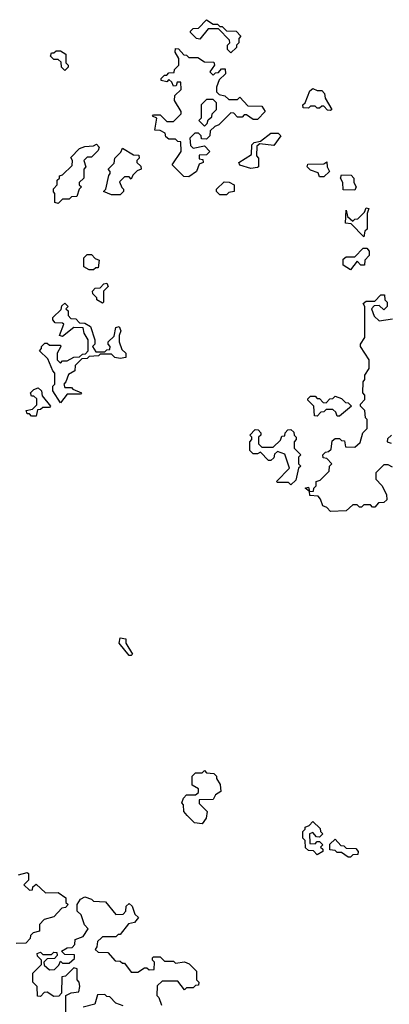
# Model space of a CAD drawing. Extents: x 2708302 to 2968450, y 494490 to 722710.
# Tile 26 of 256: x 2782931 to 2784600, y 606245 to 610690. Entities that reach past the tile are written whole.
import ezdxf

# ---------------------------------------------------------------- set-up
doc = ezdxf.new("R2010")
doc.units = 0

msp = doc.modelspace()

# ---------------------------------------------------------------- linework, layer by layer
at = {"layer": '0CON20XD'}
for points in [[(2783885, 610540), (2783870, 610555), (2783870, 610575), (2783880, 610585), (2783878.3, 610598.3), (2783828.3, 610648.3), (2783781.7, 610648.3), (2783745, 610602.5), (2783730, 610605), (2783701.7, 610631.7), (2783701.7, 610638.3), (2783715, 610650), (2783738.3, 610651.7), (2783775, 610690), (2783805, 610670), (2783825, 610670), (2783835, 610660), (2783845, 610660), (2783865, 610640), (2783908.3, 610638.3), (2783930, 610615), (2783920, 610605), (2783920, 610585), (2783910, 610575), (2783910, 610565), (2783885, 610540)], [(2783135, 610460), (2783120, 610475), (2783118.3, 610498.3), (2783105, 610510), (2783085, 610510), (2783070, 610525), (2783075, 610540), (2783085, 610540), (2783095, 610550), (2783115, 610550), (2783140, 610535), (2783140, 610495), (2783150, 610485), (2783150, 610475), (2783135, 610460)], [(2783695, 609980), (2783671.7, 609981.7), (2783620, 610035), (2783660, 610095), (2783658.3, 610138.3), (2783645, 610140), (2783635, 610150), (2783605, 610150), (2783591.7, 610161.7), (2783588.3, 610178.3), (2783565, 610190), (2783541.7, 610191.7), (2783550, 610245), (2783530, 610255), (2783535, 610260), (2783565, 610260), (2783595, 610230), (2783625, 610230), (2783660, 610265), (2783660, 610275), (2783630, 610325), (2783631.7, 610348.3), (2783660, 610375), (2783658.3, 610408.3), (2783641.7, 610408.3), (2783638.3, 610391.7), (2783625, 610390), (2783618.3, 610408.3), (2783605, 610420), (2783595, 610410), (2783570, 610415), (2783570, 610425), (2783585, 610440), (2783595, 610440), (2783605, 610450), (2783628.3, 610451.7), (2783630, 610465), (2783650, 610485), (2783650, 610515), (2783633, 610543), (2783635, 610560), (2783648.3, 610558.3), (2783671.7, 610531.7), (2783685, 610530), (2783695, 610520), (2783735, 610520), (2783765, 610500), (2783808.3, 610498.3), (2783810, 610485), (2783790, 610455), (2783805, 610440), (2783815, 610450), (2783828.3, 610451.7), (2783841.7, 610468.3), (2783858.3, 610468.3), (2783860, 610445), (2783831.7, 610418.3), (2783820, 610385), (2783820, 610365), (2783831.7, 610351.7), (2783857, 610347), (2783875, 610330), (2783915, 610330), (2783925, 610340), (2783961.7, 610301.7), (2784025, 610300), (2784040, 610275), (2784005, 610240), (2783985, 610240), (2783955, 610260), (2783945, 610260), (2783935, 610250), (2783915, 610250), (2783898.3, 610268.3), (2783885, 610270), (2783830, 610215), (2783811.7, 610208.3), (2783791.7, 610188.3), (2783790, 610165), (2783775, 610150), (2783751.7, 610151.7), (2783750, 610165), (2783738.3, 610178.3), (2783721.7, 610178.3), (2783700, 610155), (2783701.7, 610121.7), (2783715, 610110), (2783765, 610120), (2783790, 610095), (2783775, 610080), (2783741.7, 610078.3), (2783741.7, 610061.7), (2783758.3, 610058.3), (2783760, 610045), (2783741.7, 610038.3), (2783730, 610005), (2783695, 609980)], [(2784335, 610280), (2784321.7, 610281.7), (2784305, 610300), (2784295, 610300), (2784285, 610290), (2784275, 610290), (2784265, 610300), (2784245, 610300), (2784235, 610290), (2784211.7, 610291.7), (2784210, 610305), (2784220, 610315), (2784241.7, 610368.3), (2784255, 610380), (2784275, 610370), (2784295, 610370), (2784307, 610357), (2784310, 610335), (2784340, 610285), (2784335, 610280)], [(2783765, 610210), (2783778.3, 610221.7), (2783781.7, 610238.3), (2783798.3, 610251.7), (2783800, 610265), (2783820, 610285), (2783820, 610315), (2783805, 610330), (2783775, 610330), (2783750, 610305), (2783750, 610245), (2783740, 610235), (2783765, 610210)], [(2783975, 610017.5), (2783925, 610033.3), (2783920, 610045), (2783978.3, 610081.7), (2783980, 610125), (2783990, 610135), (2784018.3, 610141.7), (2784065, 610177.5), (2784098.3, 610178.3), (2784110, 610165), (2784078.3, 610121.7), (2784015, 610130), (2784001.7, 610118.3), (2784000, 610075), (2784010, 610065), (2784010, 610025), (2784005, 610022.5), (2783975, 610017.5)], [(2783105, 609860), (2783090, 609865), (2783090, 609905), (2783083, 609913), (2783083, 609927), (2783100, 609945), (2783100, 609965), (2783110, 609975), (2783110, 609985), (2783125, 609990), (2783168.3, 610031.7), (2783170, 610055), (2783161.7, 610068.3), (2783201.7, 610108.3), (2783225, 610117.5), (2783265, 610120), (2783278.3, 610128.3), (2783290, 610115), (2783285, 610100), (2783255, 610070), (2783235, 610070), (2783220, 610055), (2783230, 610025), (2783220, 610015), (2783220, 609975), (2783200, 609955), (2783200, 609945), (2783210, 609935), (2783200, 609925), (2783188.3, 609891.7), (2783165, 609890), (2783155, 609880), (2783125, 609880), (2783105, 609860)], [(2783385, 609900), (2783345, 609900), (2783310, 609915), (2783320, 609925), (2783333, 609987), (2783340, 609995), (2783340, 610005), (2783330, 610015), (2783358.3, 610041.7), (2783360, 610065), (2783388.3, 610091.7), (2783395, 610110), (2783445, 610080), (2783468.3, 610078.3), (2783470, 610065), (2783460, 610055), (2783460, 610045), (2783478.3, 610028.3), (2783480, 610015), (2783461.7, 610008.3), (2783441.7, 609988.3), (2783435, 609970), (2783425, 609980), (2783405, 609980), (2783381.7, 609958.3), (2783391.7, 609931.7), (2783400, 609925), (2783400, 609915), (2783385, 609900)], [(2784305, 609980), (2784285, 609980), (2784278.3, 609998.3), (2784245, 610010), (2784230, 610025), (2784231.7, 610038.3), (2784305, 610040), (2784318.3, 610048.3), (2784320, 610025), (2784330, 610005), (2784305, 609980)], [(2784445, 609920), (2784391.7, 609921.7), (2784390, 609955), (2784380, 609975), (2784385, 609990), (2784427.5, 609987.5), (2784440, 609975), (2784440, 609955), (2784450, 609935), (2784445, 609920)], [(2783865, 609900), (2783835, 609900), (2783820, 609915), (2783820, 609925), (2783855, 609957.5), (2783877, 609957), (2783900, 609945), (2783900, 609915), (2783875, 609910), (2783865, 609900)], [(2784485, 609710), (2784428.3, 609768.3), (2784401.7, 609771.7), (2784405, 609830), (2784411.7, 609801.7), (2784435, 609780), (2784445, 609790), (2784458.3, 609791.7), (2784488.3, 609821.7), (2784495, 609840), (2784508.3, 609838.3), (2784500, 609815), (2784500, 609745), (2784490, 609735), (2784485, 609710)], [(2784425, 609560), (2784391.7, 609581.7), (2784391.7, 609608.3), (2784405, 609620), (2784445, 609620), (2784481.7, 609658.3), (2784498.3, 609658.3), (2784510, 609645), (2784510, 609625), (2784490, 609605), (2784488.3, 609581.7), (2784471.7, 609581.7), (2784455, 609600), (2784425, 609560)], [(2783265, 609560), (2783245, 609560), (2783220, 609575), (2783220, 609615), (2783235, 609630), (2783255, 609630), (2783271.7, 609611.7), (2783290, 609605), (2783285, 609570), (2783275, 609570), (2783265, 609560)], [(2783305, 609410), (2783280, 609425), (2783280, 609435), (2783261.7, 609451.7), (2783260, 609465), (2783271.7, 609478.3), (2783295, 609480), (2783311.7, 609498.3), (2783325, 609500), (2783330, 609485), (2783310, 609465), (2783310, 609415), (2783305, 609410)], [(2783115, 608960), (2783080, 609015), (2783080, 609035), (2783090, 609045), (2783090, 609095), (2783080, 609105), (2783058.3, 609158.3), (2783020, 609195), (2783030, 609205), (2783030, 609215), (2783045, 609230), (2783055, 609230), (2783065, 609220), (2783115, 609220), (2783117.5, 609215), (2783100, 609185), (2783100, 609155), (2783115, 609140), (2783125, 609150), (2783145, 609150), (2783175, 609166.7), (2783201.7, 609168.3), (2783215, 609180), (2783228.3, 609181.7), (2783240, 609195), (2783240, 609245), (2783222.5, 609275), (2783218.3, 609298.3), (2783175, 609300), (2783125, 609260), (2783110, 609265), (2783130, 609315), (2783125, 609320), (2783091.7, 609321.7), (2783080, 609335), (2783080, 609345), (2783118.3, 609381.7), (2783121.7, 609398.3), (2783135, 609410), (2783150, 609395), (2783140, 609385), (2783150, 609375), (2783150, 609355), (2783161.7, 609341.7), (2783185, 609340), (2783201.7, 609321.7), (2783225, 609320), (2783250, 609305), (2783270, 609245), (2783270, 609225), (2783260, 609215), (2783275, 609190), (2783315, 609190), (2783325, 609200), (2783338.3, 609201.7), (2783340, 609215), (2783330, 609225), (2783330, 609235), (2783358.3, 609261.7), (2783365, 609300), (2783380, 609305), (2783387.5, 609285), (2783380, 609265), (2783380, 609235), (2783391.7, 609201.7), (2783410, 609185), (2783410, 609165), (2783385, 609160), (2783360, 609165), (2783345, 609180), (2783295, 609180), (2783287, 609173), (2783245, 609170), (2783235, 609160), (2783211.7, 609158.3), (2783181.7, 609128.3), (2783180, 609105), (2783151.7, 609088.3), (2783140, 609055), (2783130, 609045), (2783135, 609030), (2783165, 609030), (2783171.7, 609021.7), (2783210, 609005), (2783205, 609000), (2783145, 609000), (2783115, 608960)], [(2784335, 608470), (2784318.3, 608488.3), (2784300, 608495), (2784290, 608525), (2784278.3, 608538.3), (2784241.7, 608541.7), (2784240, 608560), (2784220, 608575), (2784235, 608580), (2784240, 608560), (2784258.3, 608561.7), (2784260, 608575), (2784270, 608585), (2784270, 608605), (2784288.3, 608611.7), (2784328.3, 608651.7), (2784330, 608675), (2784340, 608685), (2784318.3, 608708.3), (2784301.7, 608711.7), (2784300, 608725), (2784311.7, 608738.3), (2784325, 608740), (2784338.3, 608751.7), (2784341.7, 608788.3), (2784355, 608800), (2784375, 608800), (2784385, 608790), (2784398.3, 608788.3), (2784401.7, 608761.7), (2784445, 608760), (2784468.3, 608781.7), (2784480, 608825), (2784500, 608845), (2784500, 608885), (2784493, 608893), (2784490, 608925), (2784470, 608945), (2784470, 608955), (2784490, 608975), (2784490, 608995), (2784480, 609005), (2784482.5, 609055), (2784490, 609065), (2784490, 609085), (2784510, 609115), (2784510, 609155), (2784470, 609215), (2784470, 609225), (2784490, 609255), (2784490, 609395), (2784481.7, 609408.3), (2784495, 609420), (2784535, 609420), (2784561.7, 609448.3), (2784578.3, 609448.3), (2784580, 609425), (2784590, 609415), (2784590, 609395), (2784575, 609380), (2784555, 609400), (2784531.7, 609398.3), (2784520, 609385), (2784531.7, 609351.7), (2784555, 609330), (2784615, 609340)], [(2783005, 608900), (2782985, 608900), (2782975, 608910), (2782965, 608910), (2782960, 608925), (2782988.3, 608931.7), (2783008.3, 608951.7), (2783008.3, 608978.3), (2782995, 608990), (2782985, 608990), (2782980, 609005), (2782995, 609020), (2783015, 609027.5), (2783030, 609015), (2783031.7, 608991.7), (2783070, 608945), (2783065, 608940), (2783035, 608940), (2783025, 608930), (2783011.7, 608928.3), (2783005, 608900)], [(2784375, 608900), (2784365, 608900), (2784358.3, 608918.3), (2784345, 608930), (2784315, 608930), (2784305, 608920), (2784291.7, 608918.3), (2784275, 608900), (2784261.7, 608901.7), (2784260, 608945), (2784231.7, 608971.7), (2784231.7, 608978.3), (2784245, 608990), (2784265, 608990), (2784275, 608980), (2784285, 608980), (2784301.7, 608961.7), (2784315, 608960), (2784331.7, 608978.3), (2784345, 608980), (2784355, 608990), (2784385, 608980), (2784401.7, 608961.7), (2784415, 608960), (2784430, 608945), (2784375, 608900)], [(2784155, 608590), (2784145, 608600), (2784095, 608600), (2784090, 608605), (2784150, 608665), (2784128.3, 608728.3), (2784095, 608740), (2784081.7, 608728.3), (2784078.3, 608711.7), (2784065, 608700), (2784055, 608700), (2784018.3, 608738.3), (2784005, 608730), (2783985, 608730), (2783970, 608745), (2783970, 608785), (2783980, 608795), (2783980, 608805), (2783970, 608815), (2783995, 608840), (2784008.3, 608838.3), (2784020, 608825), (2784020, 608815), (2784010, 608805), (2784010, 608775), (2784025, 608760), (2784075, 608760), (2784108.3, 608791.7), (2784115, 608810), (2784128.3, 608811.7), (2784130, 608825), (2784141.7, 608838.3), (2784155, 608840), (2784168.3, 608828.3), (2784170, 608815), (2784180, 608805), (2784180, 608795), (2784170, 608785), (2784170, 608755), (2784200, 608725), (2784190, 608715), (2784190, 608685), (2784200, 608675), (2784190, 608665), (2784178.3, 608611.7), (2784155, 608590)], [(2784610, 608815), (2784591.7, 608798.3), (2784590, 608785), (2784608.3, 608778.3)], [(2784615, 608670), (2784595, 608680), (2784575, 608680), (2784540, 608645), (2784540, 608615), (2784567, 608587), (2784587, 608547), (2784588.3, 608521.7), (2784575, 608510), (2784551.7, 608508.3), (2784535, 608490), (2784525, 608490), (2784515, 608500), (2784485, 608500), (2784475, 608490), (2784465, 608490), (2784455, 608500), (2784435, 608500), (2784405, 608472.5), (2784335, 608470)], [(2783435, 607820), (2783425, 607820), (2783380, 607875), (2783385, 607900), (2783410, 607895), (2783410, 607875), (2783440, 607825), (2783435, 607820)], [(2783755, 607060), (2783720, 607065), (2783687, 607097), (2783672.5, 607115), (2783670, 607145), (2783663.3, 607155), (2783670, 607175), (2783685, 607190), (2783725, 607190), (2783738.3, 607201.7), (2783738.3, 607218.3), (2783710, 607235), (2783710, 607275), (2783725, 607290), (2783755, 607290), (2783765, 607300), (2783775, 607290), (2783807, 607287), (2783820, 607275), (2783820, 607265), (2783837, 607237), (2783840, 607205), (2783815, 607190), (2783805, 607170), (2783741.7, 607168.3), (2783741.7, 607151.7), (2783777.5, 607115), (2783773.3, 607085), (2783755, 607060)], [(2784275, 606920), (2784258.3, 606938.3), (2784235, 606940), (2784221.7, 606951.7), (2784220, 606985), (2784210, 606995), (2784210, 607025), (2784220, 607035), (2784220, 607045), (2784238.3, 607051.7), (2784255, 607070), (2784288.3, 607038.3), (2784290, 607025), (2784300, 607015), (2784285, 607000), (2784271.7, 607001.7), (2784255, 607020), (2784240, 607015), (2784241.7, 606971.7), (2784265, 606970), (2784275, 606980), (2784285, 606980), (2784300, 606965), (2784290, 606955), (2784300, 606945), (2784300, 606935), (2784275, 606920)], [(2784425, 606910), (2784415, 606910), (2784385, 606930), (2784365, 606930), (2784355, 606940), (2784331.7, 606941.7), (2784331.7, 606968.3), (2784355, 606990), (2784381.7, 606961.7), (2784395, 606960), (2784405, 606950), (2784448.3, 606948.3), (2784460, 606935), (2784458.3, 606921.7), (2784435, 606920), (2784425, 606910)], [(2782925, 606830), (2782965, 606840), (2782970, 606835), (2782970, 606805), (2782950, 606785), (2782975, 606760), (2782988.3, 606761.7), (2782990, 606775), (2783005, 606787.5), (2783047.5, 606747.5), (2783105, 606750), (2783140, 606725), (2783140, 606705), (2783150, 606695), (2783138.3, 606681.7), (2783121.7, 606678.3), (2783085, 606640), (2783041.7, 606628.3), (2783020, 606605), (2783020, 606575), (2782991.7, 606568.3), (2782980, 606555), (2782978.3, 606541.7), (2782958.3, 606521.7), (2782915, 606520)], [(2783140, 606205), (2783140, 606285), (2783163, 606297), (2783198.3, 606301.7), (2783202.5, 606325), (2783200, 606345), (2783190, 606355), (2783190, 606405), (2783175, 606410), (2783138.3, 606371.7), (2783121.7, 606368.3), (2783120, 606295), (2783108.3, 606281.7), (2783085, 606280), (2783055, 606300), (2783041.7, 606298.3), (2783025, 606280), (2783011.7, 606281.7), (2783010, 606325), (2782990, 606345), (2782990, 606385), (2783030, 606425), (2783030, 606445), (2783011.7, 606461.7), (2783010, 606475), (2783025, 606480), (2783035, 606470), (2783075, 606470), (2783085, 606480), (2783098.3, 606478.3), (2783100, 606465), (2783088.3, 606451.7), (2783055, 606450), (2783040, 606435), (2783041.7, 606421.7), (2783065, 606400), (2783088.3, 606401.7), (2783108.3, 606421.7), (2783115, 606440), (2783125, 606430), (2783155, 606430), (2783178.3, 606451.7), (2783178.3, 606468.3), (2783135, 606470), (2783120, 606485), (2783145, 606500), (2783168.3, 606501.7), (2783180, 606515), (2783181.7, 606538.3), (2783218.3, 606551.7), (2783240, 606585), (2783223.3, 606603.3), (2783208.3, 606648.3), (2783190, 606665), (2783190, 606695), (2783205, 606720), (2783225, 606730), (2783255, 606720), (2783265, 606710), (2783318.3, 606708.3), (2783365, 606650), (2783398.3, 606651.7), (2783410, 606665), (2783411.7, 606688.3), (2783425, 606700), (2783438.3, 606688.3), (2783451.7, 606651.7), (2783467, 606637), (2783450, 606615), (2783421.7, 606608.3), (2783385, 606560), (2783375, 606560), (2783365, 606550), (2783305, 606550), (2783300, 606545), (2783281.7, 606528.3), (2783280, 606505), (2783271.7, 606491.7), (2783285, 606480), (2783328.3, 606478.3), (2783361.7, 606441.7), (2783385, 606440), (2783395, 606430), (2783405, 606430), (2783435, 606390), (2783465, 606390), (2783495, 606410), (2783505, 606410), (2783515, 606400), (2783538.3, 606401.7), (2783540, 606435), (2783530, 606445), (2783530, 606455), (2783535, 606460), (2783565, 606460), (2783585, 606440), (2783625, 606440), (2783635, 606430), (2783675, 606437.5), (2783697, 606427), (2783730, 606395), (2783730, 606355), (2783740, 606345), (2783738.3, 606331.7), (2783725, 606330), (2783715, 606320), (2783685, 606320), (2783675, 606310), (2783645, 606350), (2783575, 606350), (2783551.7, 606328.3), (2783550, 606285), (2783560, 606275), (2783571.7, 606241.7)], [(2783398.3, 606238.3), (2783365, 606250), (2783338.3, 606278.3), (2783325, 606280), (2783315, 606290), (2783281.7, 606288.3), (2783270, 606245), (2783218.3, 606231.7)]]:
    msp.add_lwpolyline(points, dxfattribs=at)

doc.saveas('drawing.dxf')
